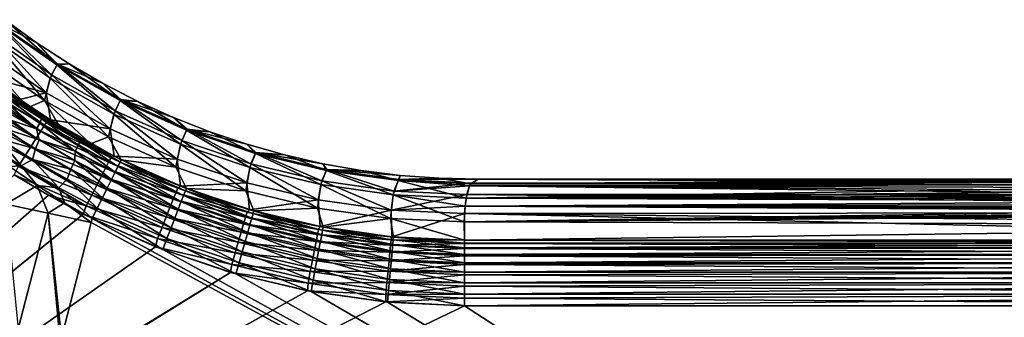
# Model space of a CAD drawing. Header units: metres. Extents: x -109 to 109, y -342 to 116.
# Tile 175 of 213: x 35.65 to 60.88, y -10.54 to -2.9. Entities that reach past the tile are written whole.
import ezdxf

# ---------------------------------------------------------------- set-up
doc = ezdxf.new("R2010")
doc.units = ezdxf.units.M
doc.layers.add('solid_505140_SW0001', color=7, linetype='CONTINUOUS')

msp = doc.modelspace()

# ---------------------------------------------------------------- linework, layer by layer
at = {"layer": 'solid_505140_SW0001'}
for points in [[(35.067875, -3.00572, 5.351166), (34.892681, -3.33939, 11.149897), (36.429066, -4.408638, 11.073771)], [(36.463432, -4.321072, -9.898973), (34.928635, -3.254394, -9.961568), (35.080879, -2.979702, -4.760851)], [(35.260212, -2.903473, 0.003438), (35.067875, -3.00572, 5.351166), (36.599083, -4.067129, 5.340884)], [(36.599083, -4.067129, 5.340884), (35.067875, -3.00572, 5.351166), (36.429066, -4.408638, 11.073771)], [(35.080879, -2.979702, -4.760851), (35.260212, -2.903473, 0.003438), (36.07296, -3.491249, 0.003421)], [(36.61232, -4.041843, -4.757231), (35.080879, -2.979702, -4.760851), (36.07296, -3.491249, 0.003421)], [(36.463432, -4.321072, -9.898973), (35.080879, -2.979702, -4.760851), (36.61232, -4.041843, -4.757231)], [(36.07296, -3.491249, 0.003421), (35.260212, -2.903473, 0.003438), (36.599083, -4.067129, 5.340884)], [(34.928635, -3.254394, -9.961568), (36.326305, -4.779798, -15.022877), (34.784046, -3.70157, -15.144427)], [(36.463432, -4.321072, -9.898973), (36.326305, -4.779798, -15.022877), (34.928635, -3.254394, -9.961568)], [(34.892681, -3.33939, 11.149897), (34.73909, -3.898459, 16.923437), (36.284477, -4.981497, 16.781658)], [(36.429066, -4.408638, 11.073771), (34.892681, -3.33939, 11.149897), (36.284477, -4.981497, 16.781658)], [(36.914261, -4.037636, 0.003412), (36.07296, -3.491249, 0.003421), (36.599083, -4.067129, 5.340884)], [(36.61232, -4.041843, -4.757231), (36.07296, -3.491249, 0.003421), (36.914261, -4.037636, 0.003412)], [(34.895683, -4.395515, -19.505692), (34.784046, -3.70157, -15.144427), (36.326305, -4.779798, -15.022877)], [(35.867847, -5.156288, 19.855707), (36.284477, -4.981497, 16.781658), (34.73909, -3.898459, 16.923437)], [(35.069805, -4.625124, 20.122934), (35.867847, -5.156288, 19.855707), (34.73909, -3.898459, 16.923437)], [(36.599083, -4.067129, 5.340884), (36.429066, -4.408638, 11.073771), (38.058987, -5.330109, 11.012005)], [(38.09129, -5.24029, -9.849556), (36.463432, -4.321072, -9.898973), (36.61232, -4.041843, -4.757231)], [(36.914261, -4.037636, 0.003412), (36.599083, -4.067129, 5.340884), (38.222336, -4.981647, 5.339346)], [(38.222336, -4.981647, 5.339346), (36.599083, -4.067129, 5.340884), (38.058987, -5.330109, 11.012005)], [(36.61232, -4.041843, -4.757231), (36.914261, -4.037636, 0.003412), (37.781986, -4.541238, 0.0034)], [(38.235886, -4.956985, -4.761808), (36.61232, -4.041843, -4.757231), (37.781986, -4.541238, 0.0034)], [(38.09129, -5.24029, -9.849556), (36.61232, -4.041843, -4.757231), (38.235886, -4.956985, -4.761808)], [(37.781986, -4.541238, 0.0034), (36.914261, -4.037636, 0.003412), (38.222336, -4.981647, 5.339346)], [(34.635487, -4.653086, -20.365656), (34.74218, -4.515807, -20.103003), (36.285698, -5.612779, -20.117085)], [(34.74218, -4.515807, -20.103003), (34.81731, -4.419144, -19.812782), (36.352924, -5.507214, -19.82803)], [(36.285698, -5.612779, -20.117085), (34.74218, -4.515807, -20.103003), (36.352924, -5.507214, -19.82803)], [(34.81731, -4.419144, -19.812782), (34.895683, -4.395515, -19.505692), (35.65332, -4.954742, -19.513861)], [(36.352924, -5.507214, -19.82803), (34.81731, -4.419144, -19.812782), (35.65332, -4.954742, -19.513861)], [(35.65332, -4.954742, -19.513861), (34.895683, -4.395515, -19.505692), (36.326305, -4.779798, -15.022877)], [(36.429066, -4.408638, 11.073771), (36.284477, -4.981497, 16.781658), (37.926186, -5.914959, 16.660227)], [(36.463432, -4.321072, -9.898973), (37.963898, -5.709087, -14.919777), (36.326305, -4.779798, -15.022877)], [(38.058987, -5.330109, 11.012005), (36.429066, -4.408638, 11.073771), (37.926186, -5.914959, 16.660227)], [(38.09129, -5.24029, -9.849556), (37.963898, -5.709087, -14.919777), (36.463432, -4.321072, -9.898973)], [(38.673916, -5.000758, 0.00338), (37.781986, -4.541238, 0.0034), (38.222336, -4.981647, 5.339346)], [(38.235886, -4.956985, -4.761808), (37.781986, -4.541238, 0.0034), (38.673916, -5.000758, 0.00338)], [(34.500889, -4.82627, -20.591726), (34.635487, -4.653086, -20.365656), (36.190983, -5.761515, -20.378088)], [(36.190983, -5.761515, -20.378088), (34.635487, -4.653086, -20.365656), (36.285698, -5.612779, -20.117085)], [(35.261955, -4.838074, 20.346222), (35.867847, -5.156288, 19.855707), (35.069805, -4.625124, 20.122934)], [(36.435219, -5.477044, -19.521587), (35.65332, -4.954742, -19.513861), (36.326305, -4.779798, -15.022877)], [(36.435219, -5.477044, -19.521587), (36.326305, -4.779798, -15.022877), (37.963898, -5.709087, -14.919777)], [(34.167267, -5.255544, -20.904585), (34.343006, -5.029413, -20.773447), (35.932919, -6.166763, -20.781368)], [(34.343006, -5.029413, -20.773447), (34.500889, -4.82627, -20.591726), (36.072029, -5.948313, -20.602079)], [(35.932919, -6.166763, -20.781368), (34.343006, -5.029413, -20.773447), (36.072029, -5.948313, -20.602079)], [(36.072029, -5.948313, -20.602079), (34.500889, -4.82627, -20.591726), (36.190983, -5.761515, -20.378088)], [(35.129322, -5.093597, 20.894123), (36.077305, -5.703556, 20.601555), (35.215725, -4.95037, 20.631096)], [(35.215725, -4.95037, 20.631096), (36.158653, -5.557516, 20.343624), (35.261955, -4.838074, 20.346222)], [(36.077305, -5.703556, 20.601555), (36.158653, -5.557516, 20.343624), (35.215725, -4.95037, 20.631096)], [(35.261955, -4.838074, 20.346222), (36.205704, -5.446738, 20.061771), (35.867847, -5.156288, 19.855707)], [(36.158653, -5.557516, 20.343624), (36.205704, -5.446738, 20.061771), (35.261955, -4.838074, 20.346222)], [(36.352924, -5.507214, -19.82803), (35.65332, -4.954742, -19.513861), (36.435219, -5.477044, -19.521587)], [(35.867847, -5.156288, 19.855707), (36.664768, -5.643636, 19.672075), (36.284477, -4.981497, 16.781658)], [(37.459381, -6.090477, 19.567213), (37.926186, -5.914959, 16.660227), (36.284477, -4.981497, 16.781658)], [(36.664768, -5.643636, 19.672075), (37.459381, -6.090477, 19.567213), (36.284477, -4.981497, 16.781658)], [(38.222336, -4.981647, 5.339346), (38.058987, -5.330109, 11.012005), (39.768139, -6.095718, 10.965144)], [(39.797974, -6.004012, -9.813751), (38.09129, -5.24029, -9.849556), (38.235886, -4.956985, -4.761808)], [(39.923542, -5.741341, 5.346566), (38.222336, -4.981647, 5.339346), (39.768139, -6.095718, 10.965144)], [(38.673916, -5.000758, 0.00338), (38.222336, -4.981647, 5.339346), (39.923542, -5.741341, 5.346566)], [(38.235886, -4.956985, -4.761808), (38.673916, -5.000758, 0.00338), (39.5877, -5.414987, 0.003371)], [(39.937473, -5.717182, -4.774542), (38.235886, -4.956985, -4.761808), (39.5877, -5.414987, 0.003371)], [(39.797974, -6.004012, -9.813751), (38.235886, -4.956985, -4.761808), (39.937473, -5.717182, -4.774542)], [(39.5877, -5.414987, 0.003371), (38.673916, -5.000758, 0.00338), (39.923542, -5.741341, 5.346566)], [(35.778435, -6.409366, -20.909801), (33.97971, -5.496904, -20.980635), (34.167267, -5.255544, -20.904585)], [(35.778435, -6.409366, -20.909801), (34.167267, -5.255544, -20.904585), (35.932919, -6.166763, -20.781368)], [(35.261578, -5.43387, 21.034607), (36.077305, -5.703556, 20.601555), (35.129322, -5.093597, 20.894123)], [(36.205704, -5.446738, 20.061771), (36.664768, -5.643636, 19.672075), (35.867847, -5.156288, 19.855707)], [(38.09129, -5.24029, -9.849556), (39.682266, -6.481176, -14.836044), (37.963898, -5.709087, -14.919777)], [(39.797974, -6.004012, -9.813751), (39.682266, -6.481176, -14.836044), (38.09129, -5.24029, -9.849556)], [(35.778435, -6.409366, -20.909801), (35.613888, -6.667797, -20.982967), (33.97971, -5.496904, -20.980635)], [(35.170223, -5.667755, 21.2059), (36.14286, -5.988686, 20.785038), (35.261578, -5.43387, 21.034607)], [(35.261578, -5.43387, 21.034607), (36.14286, -5.988686, 20.785038), (36.077305, -5.703556, 20.601555)], [(36.158653, -5.557516, 20.343624), (37.145267, -6.132637, 20.167267), (36.205704, -5.446738, 20.061771)], [(36.205704, -5.446738, 20.061771), (37.19474, -6.023346, 19.887339), (36.664768, -5.643636, 19.672075)], [(37.145267, -6.132637, 20.167267), (37.19474, -6.023346, 19.887339), (36.205704, -5.446738, 20.061771)], [(36.285698, -5.612779, -20.117085), (36.352924, -5.507214, -19.82803), (37.983776, -6.446282, -19.841496)], [(37.983776, -6.446282, -19.841496), (36.352924, -5.507214, -19.82803), (36.435219, -5.477044, -19.521587)], [(38.064732, -6.406591, -19.535593), (36.435219, -5.477044, -19.521587), (37.963898, -5.709087, -14.919777)], [(37.983776, -6.446282, -19.841496), (36.435219, -5.477044, -19.521587), (38.064732, -6.406591, -19.535593)], [(38.058987, -5.330109, 11.012005), (37.926186, -5.914959, 16.660227), (39.649513, -6.690488, 16.560234)], [(39.768139, -6.095718, 10.965144), (38.058987, -5.330109, 11.012005), (39.649513, -6.690488, 16.560234)], [(40.520973, -5.782876, 0.00336), (39.5877, -5.414987, 0.003371), (39.923542, -5.741341, 5.346566)], [(39.937473, -5.717182, -4.774542), (39.5877, -5.414987, 0.003371), (40.520973, -5.782876, 0.00336)], [(35.121643, -5.962694, 21.309807), (36.047375, -6.217794, 20.96052), (35.170223, -5.667755, 21.2059)], [(35.170223, -5.667755, 21.2059), (36.047375, -6.217794, 20.96052), (36.14286, -5.988686, 20.785038)], [(36.072029, -5.948313, -20.602079), (36.190983, -5.761515, -20.378088), (37.844315, -6.718729, -20.389019)], [(36.077305, -5.703556, 20.601555), (37.067863, -6.28117, 20.421881), (36.158653, -5.557516, 20.343624)], [(36.14286, -5.988686, 20.785038), (37.067863, -6.28117, 20.421881), (36.077305, -5.703556, 20.601555)], [(37.067863, -6.28117, 20.421881), (37.145267, -6.132637, 20.167267), (36.158653, -5.557516, 20.343624)], [(36.190983, -5.761515, -20.378088), (36.285698, -5.612779, -20.117085), (37.925652, -6.559832, -20.129496)], [(37.844315, -6.718729, -20.389019), (36.190983, -5.761515, -20.378088), (37.925652, -6.559832, -20.129496)], [(37.925652, -6.559832, -20.129496), (36.285698, -5.612779, -20.117085), (37.983776, -6.446282, -19.841496)], [(37.19474, -6.023346, 19.887339), (37.459381, -6.090477, 19.567213), (36.664768, -5.643636, 19.672075)], [(38.064732, -6.406591, -19.535593), (37.963898, -5.709087, -14.919777), (39.682266, -6.481176, -14.836044)], [(39.923542, -5.741341, 5.346566), (39.768139, -6.095718, 10.965144), (41.541531, -6.698748, 10.933599)], [(41.568562, -6.605559, -9.791871), (39.797974, -6.004012, -9.813751), (39.937473, -5.717182, -4.774542)], [(41.687943, -6.339617, 5.362483), (39.923542, -5.741341, 5.346566), (41.541531, -6.698748, 10.933599)], [(40.520973, -5.782876, 0.00336), (39.923542, -5.741341, 5.346566), (41.687943, -6.339617, 5.362483)], [(39.937473, -5.717182, -4.774542), (40.520973, -5.782876, 0.00336), (41.471329, -6.103507, 0.003333)], [(41.702312, -6.315833, -4.795323), (39.937473, -5.717182, -4.774542), (41.471329, -6.103507, 0.003333)], [(41.568562, -6.605559, -9.791871), (39.937473, -5.717182, -4.774542), (41.702312, -6.315833, -4.795323)], [(41.471329, -6.103507, 0.003333), (40.520973, -5.782876, 0.00336), (41.687943, -6.339617, 5.362483)], [(34.751511, -6.070419, 21.46493), (35.682178, -6.658961, 21.195261), (35.121643, -5.962694, 21.309807)], [(35.121643, -5.962694, 21.309807), (35.977516, -6.49479, 21.079931), (36.047375, -6.217794, 20.96052)], [(35.682178, -6.658961, 21.195261), (35.977516, -6.49479, 21.079931), (35.121643, -5.962694, 21.309807)], [(35.932919, -6.166763, -20.781368), (36.072029, -5.948313, -20.602079), (37.742558, -6.91752, -20.611155)], [(36.047375, -6.217794, 20.96052), (37.05748, -6.515295, 20.632402), (36.14286, -5.988686, 20.785038)], [(37.742558, -6.91752, -20.611155), (36.072029, -5.948313, -20.602079), (37.844315, -6.718729, -20.389019)], [(36.14286, -5.988686, 20.785038), (37.05748, -6.515295, 20.632402), (37.067863, -6.28117, 20.421881)], [(37.145267, -6.132637, 20.167267), (38.165623, -6.669662, 20.111681), (37.19474, -6.023346, 19.887339)], [(37.19474, -6.023346, 19.887339), (38.219196, -6.561531, 19.832691), (37.459381, -6.090477, 19.567213)], [(37.19474, -6.023346, 19.887339), (38.165623, -6.669662, 20.111681), (38.219196, -6.561531, 19.832691)], [(37.459381, -6.090477, 19.567213), (38.249836, -6.49968, 19.536951), (37.926186, -5.914959, 16.660227)], [(38.249836, -6.49968, 19.536951), (39.649513, -6.690488, 16.560234), (37.926186, -5.914959, 16.660227)], [(39.797974, -6.004012, -9.813751), (41.466129, -7.089201, -14.772423), (39.682266, -6.481176, -14.836044)], [(41.568562, -6.605559, -9.791871), (41.466129, -7.089201, -14.772423), (39.797974, -6.004012, -9.813751)], [(34.751511, -6.070419, 21.46493), (35.3848, -6.676499, 21.269056), (35.682178, -6.658961, 21.195261)], [(35.778435, -6.409366, -20.909801), (35.932919, -6.166763, -20.781368), (37.623875, -7.149378, -20.788279)], [(37.623875, -7.149378, -20.788279), (35.932919, -6.166763, -20.781368), (37.742558, -6.91752, -20.611155)], [(35.977516, -6.49479, 21.079931), (36.955914, -6.739938, 20.810255), (36.047375, -6.217794, 20.96052)], [(36.047375, -6.217794, 20.96052), (36.955914, -6.739938, 20.810255), (37.05748, -6.515295, 20.632402)], [(37.05748, -6.515295, 20.632402), (37.997272, -7.009478, 20.583719), (37.067863, -6.28117, 20.421881)], [(37.067863, -6.28117, 20.421881), (38.090851, -6.820586, 20.364721), (37.145267, -6.132637, 20.167267)], [(37.067863, -6.28117, 20.421881), (37.997272, -7.009478, 20.583719), (38.090851, -6.820586, 20.364721)], [(37.145267, -6.132637, 20.167267), (38.090851, -6.820586, 20.364721), (38.165623, -6.669662, 20.111681)], [(38.219196, -6.561531, 19.832691), (38.249836, -6.49968, 19.536951), (37.459381, -6.090477, 19.567213)], [(39.768139, -6.095718, 10.965144), (39.649513, -6.690488, 16.560234), (41.43903, -7.30114, 16.482571)], [(41.541531, -6.698748, 10.933599), (39.768139, -6.095718, 10.965144), (41.43903, -7.30114, 16.482571)], [(42.436378, -6.376105, 0.003315), (41.471329, -6.103507, 0.003333), (41.687943, -6.339617, 5.362483)], [(41.702312, -6.315833, -4.795323), (41.471329, -6.103507, 0.003333), (42.436378, -6.376105, 0.003315)], [(37.492344, -7.406347, -20.914307), (35.613888, -6.667797, -20.982967), (35.778435, -6.409366, -20.909801)], [(35.682178, -6.658961, 21.195261), (36.646717, -7.216481, 21.028917), (35.977516, -6.49479, 21.079931)], [(37.492344, -7.406347, -20.914307), (35.778435, -6.409366, -20.909801), (37.623875, -7.149378, -20.788279)], [(35.977516, -6.49479, 21.079931), (36.861462, -7.000334, 20.939081), (36.955914, -6.739938, 20.810255)], [(36.646717, -7.216481, 21.028917), (36.861462, -7.000334, 20.939081), (35.977516, -6.49479, 21.079931)], [(36.955914, -6.739938, 20.810255), (37.887871, -7.230299, 20.761677), (37.05748, -6.515295, 20.632402)], [(37.05748, -6.515295, 20.632402), (37.887871, -7.230299, 20.761677), (37.997272, -7.009478, 20.583719)], [(37.844315, -6.718729, -20.389019), (37.925652, -6.559832, -20.129496), (39.647797, -7.347843, -20.140041)], [(37.925652, -6.559832, -20.129496), (37.983776, -6.446282, -19.841496), (39.695736, -7.227426, -19.852955)], [(39.647797, -7.347843, -20.140041), (37.925652, -6.559832, -20.129496), (39.695736, -7.227426, -19.852955)], [(39.695736, -7.227426, -19.852955), (37.983776, -6.446282, -19.841496), (38.064732, -6.406591, -19.535593)], [(39.769676, -7.176789, -19.547487), (38.064732, -6.406591, -19.535593), (39.682266, -6.481176, -14.836044)], [(39.695736, -7.227426, -19.852955), (38.064732, -6.406591, -19.535593), (39.769676, -7.176789, -19.547487)], [(38.219196, -6.561531, 19.832691), (39.917381, -7.234559, 19.548349), (38.249836, -6.49968, 19.536951)], [(38.249836, -6.49968, 19.536951), (39.917381, -7.234559, 19.548349), (39.649513, -6.690488, 16.560234)], [(39.769676, -7.176789, -19.547487), (39.682266, -6.481176, -14.836044), (41.466129, -7.089201, -14.772423)], [(41.687943, -6.339617, 5.362483), (41.541531, -6.698748, 10.933599), (43.363602, -7.133909, 10.917644)], [(43.387573, -7.039673, -9.784107), (41.568562, -6.605559, -9.791871), (41.702312, -6.315833, -4.795323)], [(43.500221, -6.771282, 5.386956), (41.687943, -6.339617, 5.362483), (43.363602, -7.133909, 10.917644)], [(42.436378, -6.376105, 0.003315), (41.687943, -6.339617, 5.362483), (43.500221, -6.771282, 5.386956)], [(41.702312, -6.315833, -4.795323), (42.436378, -6.376105, 0.003315), (43.413708, -6.600019, 0.003292)], [(43.515076, -6.747738, -4.823969), (41.702312, -6.315833, -4.795323), (43.413708, -6.600019, 0.003292)], [(43.387573, -7.039673, -9.784107), (41.702312, -6.315833, -4.795323), (43.515076, -6.747738, -4.823969)], [(43.413708, -6.600019, 0.003292), (42.436378, -6.376105, 0.003315), (43.500221, -6.771282, 5.386956)], [(35.288883, -7.638588, 21.246939), (36.092815, -7.163865, 21.11746), (35.3848, -6.676499, 21.269056)], [(35.682178, -6.658961, 21.195261), (35.3848, -6.676499, 21.269056), (36.092815, -7.163865, 21.11746)], [(35.506176, -6.883724, -21), (35.613888, -6.667797, -20.982967), (37.352486, -7.679605, -20.984915)], [(37.492344, -7.406347, -20.914307), (37.352486, -7.679605, -20.984915), (35.613888, -6.667797, -20.982967)], [(35.682178, -6.658961, 21.195261), (36.092815, -7.163865, 21.11746), (36.646717, -7.216481, 21.028917)], [(36.861462, -7.000334, 20.939081), (37.766151, -7.47599, 20.892902), (36.955914, -6.739938, 20.810255)], [(36.955914, -6.739938, 20.810255), (37.766151, -7.47599, 20.892902), (37.887871, -7.230299, 20.761677)], [(37.742558, -6.91752, -20.611155), (37.844315, -6.718729, -20.389019), (39.581089, -7.5154, -20.398287)], [(39.581089, -7.5154, -20.398287), (37.844315, -6.718729, -20.389019), (39.647797, -7.347843, -20.140041)], [(38.165623, -6.669662, 20.111681), (38.090851, -6.820586, 20.364721), (39.787514, -7.570981, 20.369848)], [(38.219196, -6.561531, 19.832691), (38.165623, -6.669662, 20.111681), (39.848217, -7.413715, 20.118986)], [(38.165623, -6.669662, 20.111681), (39.787514, -7.570981, 20.369848), (39.848217, -7.413715, 20.118986)], [(38.219196, -6.561531, 19.832691), (39.891964, -7.30038, 19.842237), (39.917381, -7.234559, 19.548349)], [(38.219196, -6.561531, 19.832691), (39.848217, -7.413715, 20.118986), (39.891964, -7.30038, 19.842237)], [(39.917381, -7.234559, 19.548349), (41.43903, -7.30114, 16.482571), (39.649513, -6.690488, 16.560234)], [(41.541531, -6.698748, 10.933599), (41.43903, -7.30114, 16.482571), (43.278713, -7.741448, 16.427935)], [(41.568562, -6.605559, -9.791871), (43.299633, -7.527758, -14.729478), (41.466129, -7.089201, -14.772423)], [(43.363602, -7.133909, 10.917644), (41.541531, -6.698748, 10.933599), (43.278713, -7.741448, 16.427935)], [(43.387573, -7.039673, -9.784107), (43.299633, -7.527758, -14.729478), (41.568562, -6.605559, -9.791871)], [(43.500221, -6.771282, 5.386956), (43.363602, -7.133909, 10.917644), (45.218365, -7.397381, 10.917421)], [(45.239109, -7.302557, -9.790527), (43.387573, -7.039673, -9.784107), (43.515076, -6.747738, -4.823969)], [(44.400864, -6.774715, 0.003236), (43.413708, -6.600019, 0.003292), (43.500221, -6.771282, 5.386956)], [(43.515076, -6.747738, -4.823969), (43.413708, -6.600019, 0.003292), (44.400864, -6.774715, 0.003236)], [(45.344654, -7.03259, 5.419775), (43.500221, -6.771282, 5.386956), (45.218365, -7.397381, 10.917421)], [(44.400864, -6.774715, 0.003236), (43.500221, -6.771282, 5.386956), (45.344654, -7.03259, 5.419775)], [(43.515076, -6.747738, -4.823969), (44.400864, -6.774715, 0.003236), (45.395386, -6.899783, 0.003073)], [(45.36002, -7.009148, -4.860233), (43.515076, -6.747738, -4.823969), (45.395386, -6.899783, 0.003073)], [(45.239109, -7.302557, -9.790527), (43.515076, -6.747738, -4.823969), (45.36002, -7.009148, -4.860233)], [(45.395386, -6.899783, 0.003073), (44.400864, -6.774715, 0.003236), (45.344654, -7.03259, 5.419775)], [(36.380676, -7.410684, -21), (19.946413, -21.89257, -21), (35.506176, -6.883724, -21)], [(36.380676, -7.410684, -21), (35.506176, -6.883724, -21), (37.352486, -7.679605, -20.984915)], [(36.646717, -7.216481, 21.028917), (37.636002, -7.738695, 20.9732), (36.861462, -7.000334, 20.939081)], [(36.861462, -7.000334, 20.939081), (37.636002, -7.738695, 20.9732), (37.766151, -7.47599, 20.892902)], [(37.623875, -7.149378, -20.788279), (37.742558, -6.91752, -20.611155), (39.497902, -7.724346, -20.618828)], [(39.497902, -7.724346, -20.618828), (37.742558, -6.91752, -20.611155), (39.581089, -7.5154, -20.398287)], [(37.997272, -7.009478, 20.583719), (37.887871, -7.230299, 20.761677), (39.62339, -7.996182, 20.763262)], [(38.090851, -6.820586, 20.364721), (37.997272, -7.009478, 20.583719), (39.711777, -7.767203, 20.586893)], [(37.997272, -7.009478, 20.583719), (39.62339, -7.996182, 20.763262), (39.711777, -7.767203, 20.586893)], [(38.090851, -6.820586, 20.364721), (39.711777, -7.767203, 20.586893), (39.787514, -7.570981, 20.369848)], [(43.387573, -7.039673, -9.784107), (45.166481, -7.792947, -14.707592), (43.299633, -7.527758, -14.729478)], [(45.239109, -7.302557, -9.790527), (45.166481, -7.792947, -14.707592), (43.387573, -7.039673, -9.784107)], [(45.344654, -7.03259, 5.419775), (45.218365, -7.397381, 10.917421), (47.089508, -7.486574, 10.9298)], [(45.239109, -7.302557, -9.790527), (45.36002, -7.009148, -4.860233), (47.221214, -7.097668, -4.900702)], [(46.394787, -6.974935, 0.003111), (45.395386, -6.899783, 0.003073), (45.344654, -7.03259, 5.419775)], [(46.394787, -6.974935, 0.003111), (45.344654, -7.03259, 5.419775), (47.205257, -7.121171, 5.458323)], [(47.177258, -7.172569, 6.51323), (45.344654, -7.03259, 5.419775), (47.089508, -7.486574, 10.9298)], [(47.177258, -7.172569, 6.51323), (47.205257, -7.121171, 5.458323), (45.344654, -7.03259, 5.419775)], [(45.36002, -7.009148, -4.860233), (45.395386, -6.899783, 0.003073), (46.394787, -6.974935, 0.003111)], [(45.36002, -7.009148, -4.860233), (46.394787, -6.974935, 0.003111), (47.396568, -7, 0.003407)], [(47.221214, -7.097668, -4.900702), (45.36002, -7.009148, -4.860233), (47.396568, -7, 0.003407)], [(47.396568, -7, 0.003407), (46.394787, -6.974935, 0.003111), (47.205257, -7.121171, 5.458323)], [(62.078991, -7.009284, 1.511264), (47.396568, -7, 0.003407), (47.205257, -7.121171, 5.458323)], [(62.078991, -7.009284, 1.511264), (47.205257, -7.121171, 5.458323), (62.315201, -7.03676, 3.006942)], [(62.315201, -7.03676, 3.006942), (47.205257, -7.121171, 5.458323), (62.706631, -7.081299, 4.471358)], [(62.7066, -7.081296, -4.471259), (47.221214, -7.097668, -4.900702), (47.396568, -7, 0.003407)], [(62.078991, -7.009284, 1.511264), (62, -7), (47.396568, -7, 0.003407)], [(62.078983, -7.009284, -1.511186), (47.396568, -7, 0.003407), (62, -7)], [(62.315186, -7.036758, -3.006862), (47.396568, -7, 0.003407), (62.078983, -7.009284, -1.511186)], [(62.7066, -7.081296, -4.471259), (47.396568, -7, 0.003407), (62.315186, -7.036758, -3.006862)], [(35.288883, -7.638588, 21.246939), (36.377815, -7.874297, 21.06192), (36.092815, -7.163865, 21.11746)], [(36.377815, -7.874297, 21.06192), (36.798824, -7.606268, 21.028919), (36.092815, -7.163865, 21.11746)], [(36.646717, -7.216481, 21.028917), (36.092815, -7.163865, 21.11746), (36.798824, -7.606268, 21.028919)], [(36.646717, -7.216481, 21.028917), (36.798824, -7.606268, 21.028919), (37.502522, -8.008115, 21)], [(36.646717, -7.216481, 21.028917), (37.502522, -8.008115, 21), (37.636002, -7.738695, 20.9732)], [(37.492344, -7.406347, -20.914307), (37.623875, -7.149378, -20.788279), (39.401096, -7.967508, -20.794092)], [(39.401096, -7.967508, -20.794092), (37.623875, -7.149378, -20.788279), (39.497902, -7.724346, -20.618828)], [(37.887871, -7.230299, 20.761677), (37.766151, -7.47599, 20.892902), (39.525158, -8.250679, 20.893377)], [(37.887871, -7.230299, 20.761677), (39.525158, -8.250679, 20.893377), (39.62339, -7.996182, 20.763262)], [(39.647797, -7.347843, -20.140041), (39.695736, -7.227426, -19.852955), (41.473736, -7.843084, -19.862206)], [(41.473736, -7.843084, -19.862206), (39.695736, -7.227426, -19.852955), (39.769676, -7.176789, -19.547487)], [(41.535164, -7.781704, -19.557072), (39.769676, -7.176789, -19.547487), (41.466129, -7.089201, -14.772423)], [(41.473736, -7.843084, -19.862206), (39.769676, -7.176789, -19.547487), (41.535164, -7.781704, -19.557072)], [(41.593697, -8.000419, 20.125099), (39.891964, -7.30038, 19.842237), (39.848217, -7.413715, 20.118986)], [(39.891964, -7.30038, 19.842237), (41.646664, -7.813753, 19.557558), (39.917381, -7.234559, 19.548349)], [(41.62706, -7.882814, 19.849953), (41.646664, -7.813753, 19.557558), (39.891964, -7.30038, 19.842237)], [(41.593697, -8.000419, 20.125099), (41.62706, -7.882814, 19.849953), (39.891964, -7.30038, 19.842237)], [(39.917381, -7.234559, 19.548349), (41.646664, -7.813753, 19.557558), (41.43903, -7.30114, 16.482571)], [(41.646664, -7.813753, 19.557558), (43.278713, -7.741448, 16.427935), (41.43903, -7.30114, 16.482571)], [(41.535164, -7.781704, -19.557072), (41.466129, -7.089201, -14.772423), (43.299633, -7.527758, -14.729478)], [(43.363602, -7.133909, 10.917644), (43.278713, -7.741448, 16.427935), (45.152096, -8.007469, 16.396814)], [(45.218365, -7.397381, 10.917421), (43.363602, -7.133909, 10.917644), (45.152096, -8.007469, 16.396814)], [(47.107029, -7.391628, -9.807505), (45.166481, -7.792947, -14.707592), (45.239109, -7.302557, -9.790527)], [(45.239109, -7.302557, -9.790527), (47.221214, -7.097668, -4.900702), (47.177197, -7.172364, -6.509374)], [(47.107029, -7.391628, -9.807505), (45.239109, -7.302557, -9.790527), (47.177197, -7.172364, -6.509374)], [(63.938068, -7.213388, 7.242093), (47.177258, -7.172569, 6.51323), (47.089508, -7.486574, 10.9298)], [(63.938068, -7.213388, 7.242093), (47.089508, -7.486574, 10.9298), (64.765617, -7.295288, 8.517845)], [(64.765617, -7.295288, 8.517845), (47.089508, -7.486574, 10.9298), (65.722809, -7.383126, 9.700629)], [(65.72274, -7.383121, -9.700561), (47.107029, -7.391628, -9.807505), (47.177197, -7.172364, -6.509374)], [(63.249317, -7.141011, -5.888024), (47.177197, -7.172364, -6.509374), (47.221214, -7.097668, -4.900702)], [(63.938015, -7.213382, -7.241997), (47.177197, -7.172364, -6.509374), (63.249317, -7.141011, -5.888024)], [(64.765564, -7.295283, -8.51777), (47.177197, -7.172364, -6.509374), (63.938015, -7.213382, -7.241997)], [(65.72274, -7.383121, -9.700561), (47.177197, -7.172364, -6.509374), (64.765564, -7.295283, -8.51777)], [(63.249355, -7.141016, 5.888113), (47.205257, -7.121171, 5.458323), (47.177258, -7.172569, 6.51323)], [(63.249355, -7.141016, 5.888113), (47.177258, -7.172569, 6.51323), (63.938068, -7.213388, 7.242093)], [(62.706631, -7.081299, 4.471358), (47.205257, -7.121171, 5.458323), (63.249355, -7.141016, 5.888113)], [(63.249317, -7.141011, -5.888024), (47.221214, -7.097668, -4.900702), (62.7066, -7.081296, -4.471259)], [(37.277138, -7.89484, -21), (19.946413, -21.89257, -21), (36.380676, -7.410684, -21)], [(37.277138, -7.89484, -21), (36.380676, -7.410684, -21), (37.352486, -7.679605, -20.984915)], [(39.293995, -8.236538, -20.918062), (37.352486, -7.679605, -20.984915), (37.492344, -7.406347, -20.914307)], [(39.293995, -8.236538, -20.918062), (37.492344, -7.406347, -20.914307), (39.401096, -7.967508, -20.794092)], [(37.766151, -7.47599, 20.892902), (37.636002, -7.738695, 20.9732), (39.420177, -8.522649, 20.973129)], [(37.766151, -7.47599, 20.892902), (39.420177, -8.522649, 20.973129), (39.525158, -8.250679, 20.893377)], [(39.497902, -7.724346, -20.618828), (39.581089, -7.5154, -20.398287), (41.385883, -8.1436, -20.405741)], [(39.581089, -7.5154, -20.398287), (39.647797, -7.347843, -20.140041), (41.436905, -7.969071, -20.148539)], [(41.385883, -8.1436, -20.405741), (39.581089, -7.5154, -20.398287), (41.436905, -7.969071, -20.148539)], [(41.436905, -7.969071, -20.148539), (39.647797, -7.347843, -20.140041), (41.473736, -7.843084, -19.862206)], [(41.547607, -8.162874, 20.374365), (39.848217, -7.413715, 20.118986), (39.787514, -7.570981, 20.369848)], [(41.547607, -8.162874, 20.374365), (41.593697, -8.000419, 20.125099), (39.848217, -7.413715, 20.118986)], [(43.346039, -8.216923, -19.56418), (41.535164, -7.781704, -19.557072), (43.299633, -7.527758, -14.729478)], [(43.346039, -8.216923, -19.56418), (43.299633, -7.527758, -14.729478), (45.166481, -7.792947, -14.707592)], [(45.218365, -7.397381, 10.917421), (45.152096, -8.007469, 16.396814), (47.042015, -8.096442, 16.38666)], [(47.063606, -7.693296, -13.041101), (45.166481, -7.792947, -14.707592), (47.107029, -7.391628, -9.807505)], [(47.063793, -7.693492, 13.042935), (45.218365, -7.397381, 10.917421), (47.042015, -8.096442, 16.38666)], [(47.063793, -7.693492, 13.042935), (47.089508, -7.486574, 10.9298), (45.218365, -7.397381, 10.917421)], [(69.25769, -7.64314, -12.561805), (47.063606, -7.693296, -13.041101), (47.107029, -7.391628, -9.807505)], [(67.982056, -7.561011, 11.73431), (47.089508, -7.486574, 10.9298), (47.063793, -7.693492, 13.042935)], [(67.982056, -7.561011, 11.73431), (47.063793, -7.693492, 13.042935), (69.257782, -7.643146, 12.561856)], [(65.722809, -7.383126, 9.700629), (47.089508, -7.486574, 10.9298), (66.799263, -7.473047, 10.777094)], [(66.799263, -7.473047, 10.777094), (47.089508, -7.486574, 10.9298), (67.982056, -7.561011, 11.73431)], [(66.799194, -7.473042, -10.777034), (47.107029, -7.391628, -9.807505), (65.72274, -7.383121, -9.700561)], [(67.981995, -7.561007, -11.734262), (47.107029, -7.391628, -9.807505), (66.799194, -7.473042, -10.777034)], [(69.25769, -7.64314, -12.561805), (47.107029, -7.391628, -9.807505), (67.981995, -7.561007, -11.734262)], [(35.605675, -10.843703, 21.06192), (36.377815, -7.874297, 21.06192), (35.288883, -7.638588, 21.246939)], [(36.377815, -7.874297, 21.06192), (37.48003, -8.112783, 21), (36.798824, -7.606268, 21.028919)], [(36.798824, -7.606268, 21.028919), (37.48003, -8.112783, 21), (37.502522, -8.008115, 21)], [(37.277138, -7.89484, -21), (37.352486, -7.679605, -20.984915), (39.180279, -8.522202, -20.986483)], [(39.293995, -8.236538, -20.918062), (39.180279, -8.522202, -20.986483), (37.352486, -7.679605, -20.984915)], [(37.636002, -7.738695, 20.9732), (37.502522, -8.008115, 21), (39.311741, -8.803443, 21)], [(37.636002, -7.738695, 20.9732), (39.311741, -8.803443, 21), (39.420177, -8.522649, 20.973129)], [(39.401096, -7.967508, -20.794092), (39.497902, -7.724346, -20.618828), (41.322426, -8.360677, -20.624983)], [(41.322426, -8.360677, -20.624983), (39.497902, -7.724346, -20.618828), (41.385883, -8.1436, -20.405741)], [(41.423389, -8.600708, 20.765036), (39.711777, -7.767203, 20.586893), (39.62339, -7.996182, 20.763262)], [(41.490238, -8.365085, 20.58993), (39.787514, -7.570981, 20.369848), (39.711777, -7.767203, 20.586893)], [(41.423389, -8.600708, 20.765036), (41.490238, -8.365085, 20.58993), (39.711777, -7.767203, 20.586893)], [(41.490238, -8.365085, 20.58993), (41.547607, -8.162874, 20.374365), (39.787514, -7.570981, 20.369848)], [(43.301861, -8.287305, -19.86908), (41.473736, -7.843084, -19.862206), (41.535164, -7.781704, -19.557072)], [(43.301861, -8.287305, -19.86908), (41.535164, -7.781704, -19.557072), (43.346039, -8.216923, -19.56418)], [(41.62706, -7.882814, 19.849953), (43.421928, -8.231247, 19.564404), (41.646664, -7.813753, 19.557558)], [(41.646664, -7.813753, 19.557558), (43.421928, -8.231247, 19.564404), (43.278713, -7.741448, 16.427935)], [(43.421928, -8.231247, 19.564404), (45.152096, -8.007469, 16.396814), (43.278713, -7.741448, 16.427935)], [(45.186996, -8.479249, -19.568682), (43.346039, -8.216923, -19.56418), (45.166481, -7.792947, -14.707592)], [(47.063606, -7.693296, -13.041101), (47.050076, -7.882146, -14.704749), (45.166481, -7.792947, -14.707592)], [(45.186996, -8.479249, -19.568682), (45.166481, -7.792947, -14.707592), (47.050076, -7.882146, -14.704749)], [(70.611816, -7.715818, 13.250616), (47.063793, -7.693492, 13.042935), (47.042015, -8.096442, 16.38666)], [(70.611816, -7.715818, 13.250616), (47.042015, -8.096442, 16.38666), (72.028564, -7.775846, 13.793344)], [(72.028564, -7.775846, 13.793344), (47.042015, -8.096442, 16.38666), (73.492989, -7.820657, 14.184783)], [(73.492989, -7.820657, 14.184783), (47.042015, -8.096442, 16.38666), (74.98864, -7.848312, 14.420999)], [(47.063606, -7.693296, -13.041101), (76.5, -7.857665, -14.5), (47.050076, -7.882146, -14.704749)], [(70.611748, -7.715815, -13.250586), (47.063606, -7.693296, -13.041101), (69.25769, -7.64314, -12.561805)], [(74.988602, -7.848312, -14.420994), (76.5, -7.857665, -14.5), (47.063606, -7.693296, -13.041101)], [(72.028496, -7.775844, -13.793321), (47.063606, -7.693296, -13.041101), (70.611748, -7.715815, -13.250586)], [(73.49292, -7.820655, -14.184768), (47.063606, -7.693296, -13.041101), (72.028496, -7.775844, -13.793321)], [(74.988602, -7.848312, -14.420994), (47.063606, -7.693296, -13.041101), (73.49292, -7.820655, -14.184768)], [(69.257782, -7.643146, 12.561856), (47.063793, -7.693492, 13.042935), (70.611816, -7.715818, 13.250616)], [(37.277138, -7.89484, -21), (17.956543, -23.552216, -21), (19.946413, -21.89257, -21)], [(39.130192, -8.732514, -21), (17.956543, -23.552216, -21), (37.277138, -7.89484, -21)], [(35.605675, -10.843703, 21.06192), (36.684505, -11.172029, 21), (36.377815, -7.874297, 21.06192)], [(36.377815, -7.874297, 21.06192), (36.684505, -11.172029, 21), (36.715855, -11.068553, 21)], [(36.377815, -7.874297, 21.06192), (36.715855, -11.068553, 21), (37.48003, -8.112783, 21)], [(39.130192, -8.732514, -21), (37.277138, -7.89484, -21), (39.180279, -8.522202, -20.986483)], [(37.48003, -8.112783, 21), (76.5, -29.377958, 21), (37.502522, -8.008115, 21)], [(39.311741, -8.803443, 21), (37.502522, -8.008115, 21), (76.5, -29.377958, 21)], [(39.293995, -8.236538, -20.918062), (39.401096, -7.967508, -20.794092), (41.248707, -8.61285, -20.798735)], [(41.248707, -8.61285, -20.798735), (39.401096, -7.967508, -20.794092), (41.322426, -8.360677, -20.624983)], [(41.349159, -8.862354, 20.894188), (39.62339, -7.996182, 20.763262), (39.525158, -8.250679, 20.893377)], [(41.349159, -8.862354, 20.894188), (41.423389, -8.600708, 20.765036), (39.62339, -7.996182, 20.763262)], [(41.385883, -8.1436, -20.405741), (41.436905, -7.969071, -20.148539), (43.276875, -8.417414, -20.154848)], [(41.436905, -7.969071, -20.148539), (41.473736, -7.843084, -19.862206), (43.301861, -8.287305, -19.86908)], [(43.276875, -8.417414, -20.154848), (41.436905, -7.969071, -20.148539), (43.301861, -8.287305, -19.86908)], [(43.35511, -8.589652, 20.37772), (41.593697, -8.000419, 20.125099), (41.547607, -8.162874, 20.374365)], [(43.386097, -8.423436, 20.129641), (41.62706, -7.882814, 19.849953), (41.593697, -8.000419, 20.125099)], [(43.35511, -8.589652, 20.37772), (43.386097, -8.423436, 20.129641), (41.593697, -8.000419, 20.125099)], [(43.408604, -8.302712, 19.855688), (43.421928, -8.231247, 19.564404), (41.62706, -7.882814, 19.849953)], [(43.386097, -8.423436, 20.129641), (43.408604, -8.302712, 19.855688), (41.62706, -7.882814, 19.849953)], [(43.421928, -8.231247, 19.564404), (45.228481, -8.48306, 19.56875), (45.152096, -8.007469, 16.396814)], [(47.042732, -8.566908, 19.570492), (47.042015, -8.096442, 16.38666), (45.152096, -8.007469, 16.396814)], [(45.228481, -8.48306, 19.56875), (47.042732, -8.566908, 19.570492), (45.152096, -8.007469, 16.396814)], [(45.186996, -8.479249, -19.568682), (47.050076, -7.882146, -14.704749), (47.042538, -8.566907, -19.570486)], [(74.98864, -7.848312, 14.420999), (47.042015, -8.096442, 16.38666), (76.5, -7.857665, 14.5)], [(47.042015, -8.096442, 16.38666), (76.5, -8.185901, 17.038935), (76.5, -7.857665, 14.5)], [(47.050076, -7.882146, -14.704749), (76.5, -8.566907, -19.570486), (47.042538, -8.566907, -19.570486)], [(47.050076, -7.882146, -14.704749), (76.5, -7.857665, -14.5), (76.5, -8.185901, -17.038935)], [(47.050076, -7.882146, -14.704749), (76.5, -8.185901, -17.038935), (76.5, -8.566907, -19.570486)], [(37.48003, -8.112783, 21), (36.715855, -11.068553, 21), (76.5, -29.377958, 21)], [(41.167263, -8.891464, -20.921036), (39.180279, -8.522202, -20.986483), (39.293995, -8.236538, -20.918062)], [(41.167263, -8.891464, -20.921036), (39.293995, -8.236538, -20.918062), (41.248707, -8.61285, -20.798735)], [(41.269875, -9.141816, 20.973335), (39.525158, -8.250679, 20.893377), (39.420177, -8.522649, 20.973129)], [(41.269875, -9.141816, 20.973335), (41.349159, -8.862354, 20.894188), (39.525158, -8.250679, 20.893377)], [(41.322426, -8.360677, -20.624983), (41.385883, -8.1436, -20.405741), (43.242374, -8.597065, -20.41127)], [(43.242374, -8.597065, -20.41127), (41.385883, -8.1436, -20.405741), (43.276875, -8.417414, -20.154848)], [(43.316612, -8.796177, 20.592188), (41.547607, -8.162874, 20.374365), (41.490238, -8.365085, 20.58993)], [(43.316612, -8.796177, 20.592188), (43.35511, -8.589652, 20.37772), (41.547607, -8.162874, 20.374365)], [(43.276875, -8.417414, -20.154848), (43.301861, -8.287305, -19.86908), (45.163746, -8.555663, -19.873436)], [(45.163746, -8.555663, -19.873436), (43.301861, -8.287305, -19.86908), (43.346039, -8.216923, -19.56418)], [(45.163746, -8.555663, -19.873436), (43.346039, -8.216923, -19.56418), (45.186996, -8.479249, -19.568682)], [(45.210438, -8.678653, 20.132515), (43.408604, -8.302712, 19.855688), (43.386097, -8.423436, 20.129641)], [(43.408604, -8.302712, 19.855688), (45.228481, -8.48306, 19.56875), (43.421928, -8.231247, 19.564404)], [(45.221748, -8.556021, 19.859322), (45.228481, -8.48306, 19.56875), (43.408604, -8.302712, 19.855688)], [(45.210438, -8.678653, 20.132515), (45.221748, -8.556021, 19.859322), (43.408604, -8.302712, 19.855688)], [(47.042732, -8.566908, 19.570492), (76.5, -8.185901, 17.038935), (47.042015, -8.096442, 16.38666)], [(61.771366, -8.566907, 19.570486), (76.5, -8.185901, 17.038935), (47.042732, -8.566908, 19.570492)], [(39.130192, -8.732514, -21), (39.180279, -8.522202, -20.986483), (41.080891, -9.186954, -20.987682)], [(41.167263, -8.891464, -20.921036), (41.080891, -9.186954, -20.987682), (39.180279, -8.522202, -20.986483)], [(39.420177, -8.522649, 20.973129), (39.311741, -8.803443, 21), (41.188118, -9.430341, 21)], [(41.269875, -9.141816, 20.973335), (39.420177, -8.522649, 20.973129), (41.188118, -9.430341, 21)], [(41.248707, -8.61285, -20.798735), (41.322426, -8.360677, -20.624983), (43.199543, -8.820091, -20.629539)], [(43.199543, -8.820091, -20.629539), (41.322426, -8.360677, -20.624983), (43.242374, -8.597065, -20.41127)], [(43.271797, -9.036569, 20.766356), (41.490238, -8.365085, 20.58993), (41.423389, -8.600708, 20.765036)], [(43.271797, -9.036569, 20.766356), (43.316612, -8.796177, 20.592188), (41.490238, -8.365085, 20.58993)], [(43.242374, -8.597065, -20.41127), (43.276875, -8.417414, -20.154848), (45.151115, -8.688328, -20.158844)], [(45.151115, -8.688328, -20.158844), (43.276875, -8.417414, -20.154848), (45.163746, -8.555663, -19.873436)], [(45.194893, -8.847148, 20.379839), (43.386097, -8.423436, 20.129641), (43.35511, -8.589652, 20.37772)], [(45.194893, -8.847148, 20.379839), (45.210438, -8.678653, 20.132515), (43.386097, -8.423436, 20.129641)], [(45.151115, -8.688328, -20.158844), (45.163746, -8.555663, -19.873436), (47.042538, -8.645511, -19.875181)], [(45.163746, -8.555663, -19.873436), (45.186996, -8.479249, -19.568682), (47.042538, -8.566907, -19.570486)], [(47.042538, -8.640405, -19.860777), (45.163746, -8.555663, -19.873436), (47.042538, -8.566907, -19.570486)], [(47.042538, -8.640405, -19.860777), (47.042538, -8.645511, -19.875181), (45.163746, -8.555663, -19.873436)], [(45.210438, -8.678653, 20.132515), (47.042732, -8.763701, 20.133675), (45.221748, -8.556021, 19.859322)], [(45.221748, -8.556021, 19.859322), (47.042732, -8.640408, 19.860785), (45.228481, -8.48306, 19.56875)], [(45.221748, -8.556021, 19.859322), (47.042732, -8.763701, 20.133675), (47.042732, -8.640408, 19.860785)], [(47.042732, -8.640408, 19.860785), (47.042732, -8.566908, 19.570492), (45.228481, -8.48306, 19.56875)], [(76.5, -8.640405, -19.860777), (47.042538, -8.566907, -19.570486), (76.5, -8.566907, -19.570486)], [(76.5, -8.640405, -19.860777), (47.042538, -8.640405, -19.860777), (47.042538, -8.566907, -19.570486)], [(61.771366, -8.566907, 19.570486), (47.042732, -8.566908, 19.570492), (76.5, -8.640405, 19.860777)], [(47.042732, -8.640408, 19.860785), (76.5, -8.640405, 19.860777), (47.042732, -8.566908, 19.570492)], [(41.050678, -9.390879, -21), (17.956543, -23.552216, -21), (39.130192, -8.732514, -21)], [(41.050678, -9.390879, -21), (39.130192, -8.732514, -21), (41.080891, -9.186954, -20.987682)], [(41.188118, -9.430341, 21), (39.311741, -8.803443, 21), (76.5, -29.377958, 21)], [(41.167263, -8.891464, -20.921036), (41.248707, -8.61285, -20.798735), (43.149857, -9.078835, -20.802164)], [(43.149857, -9.078835, -20.802164), (41.248707, -8.61285, -20.798735), (43.199543, -8.820091, -20.629539)], [(43.222069, -9.303331, 20.894793), (41.423389, -8.600708, 20.765036), (41.349159, -8.862354, 20.894188)], [(43.222069, -9.303331, 20.894793), (43.271797, -9.036569, 20.766356), (41.423389, -8.600708, 20.765036)], [(43.149857, -9.078835, -20.802164), (43.199543, -8.820091, -20.629539), (45.112137, -9.097802, -20.632418)], [(43.199543, -8.820091, -20.629539), (43.242374, -8.597065, -20.41127), (45.133717, -8.871133, -20.414766)], [(45.112137, -9.097802, -20.632418), (43.199543, -8.820091, -20.629539), (45.133717, -8.871133, -20.414766)], [(45.133717, -8.871133, -20.414766), (43.242374, -8.597065, -20.41127), (45.151115, -8.688328, -20.158844)], [(45.15316, -9.299519, 20.767179), (43.316612, -8.796177, 20.592188), (43.271797, -9.036569, 20.766356)], [(45.175598, -9.05627, 20.593607), (43.35511, -8.589652, 20.37772), (43.316612, -8.796177, 20.592188)], [(45.15316, -9.299519, 20.767179), (45.175598, -9.05627, 20.593607), (43.316612, -8.796177, 20.592188)], [(45.175598, -9.05627, 20.593607), (45.194893, -8.847148, 20.379839), (43.35511, -8.589652, 20.37772)], [(45.133717, -8.871133, -20.414766), (45.151115, -8.688328, -20.158844), (47.042538, -8.779085, -20.160442)], [(45.133717, -8.871133, -20.414766), (47.042538, -8.779085, -20.160442), (47.042538, -8.932961, -20.380692)], [(45.151115, -8.688328, -20.158844), (47.042538, -8.645511, -19.875181), (47.042538, -8.763698, -20.133667)], [(47.042538, -8.779085, -20.160442), (45.151115, -8.688328, -20.158844), (47.042538, -8.763698, -20.133667)], [(45.194893, -8.847148, 20.379839), (47.042732, -8.932965, 20.380697), (45.210438, -8.678653, 20.132515)], [(45.210438, -8.678653, 20.132515), (47.042732, -8.932965, 20.380697), (47.042732, -8.763701, 20.133675)], [(76.5, -8.763845, -20.13393), (47.042538, -8.645511, -19.875181), (47.042538, -8.640405, -19.860777)], [(76.5, -8.640405, -19.860777), (76.5, -8.763845, -20.13393), (47.042538, -8.640405, -19.860777)], [(76.5, -8.763845, -20.13393), (47.042538, -8.763698, -20.133667), (47.042538, -8.645511, -19.875181)], [(76.5, -8.763845, -20.13393), (47.042538, -8.779085, -20.160442), (47.042538, -8.763698, -20.133667)], [(76.5, -8.763845, -20.13393), (76.5, -8.933342, -20.381155), (47.042538, -8.779085, -20.160442)], [(76.5, -8.933342, -20.381155), (47.042538, -8.932961, -20.380692), (47.042538, -8.779085, -20.160442)], [(47.042732, -8.763701, 20.133675), (76.5, -8.763845, 20.13393), (76.5, -8.640405, 19.860777)], [(47.042732, -8.640408, 19.860785), (47.042732, -8.763701, 20.133675), (76.5, -8.640405, 19.860777)], [(47.042732, -8.763701, 20.133675), (47.042732, -8.932965, 20.380697), (76.5, -8.763845, 20.13393)], [(47.042732, -8.932965, 20.380697), (76.5, -8.933342, 20.381155), (76.5, -8.763845, 20.13393)], [(43.095013, -9.364412, -20.92322), (41.080891, -9.186954, -20.987682), (41.167263, -8.891464, -20.921036)], [(43.095013, -9.364412, -20.92322), (41.167263, -8.891464, -20.921036), (43.149857, -9.078835, -20.802164)], [(43.168976, -9.588144, 20.973492), (41.349159, -8.862354, 20.894188), (41.269875, -9.141816, 20.973335)], [(43.168976, -9.588144, 20.973492), (43.222069, -9.303331, 20.894793), (41.349159, -8.862354, 20.894188)], [(43.095013, -9.364412, -20.92322), (43.149857, -9.078835, -20.802164), (45.087128, -9.360555, -20.804325)], [(45.087128, -9.360555, -20.804325), (43.149857, -9.078835, -20.802164), (45.112137, -9.097802, -20.632418)], [(45.128265, -9.569338, 20.895163), (43.271797, -9.036569, 20.766356), (43.222069, -9.303331, 20.894793)], [(45.128265, -9.569338, 20.895163), (45.15316, -9.299519, 20.767179), (43.271797, -9.036569, 20.766356)], [(45.112137, -9.097802, -20.632418), (45.133717, -8.871133, -20.414766), (47.042538, -8.962995, -20.416162)], [(45.112137, -9.097802, -20.632418), (47.042538, -8.962995, -20.416162), (47.042538, -9.142941, -20.594183)], [(47.042538, -8.962995, -20.416162), (45.133717, -8.871133, -20.414766), (47.042538, -8.932961, -20.380692)], [(45.15316, -9.299519, 20.767179), (47.042732, -9.387131, 20.767525), (45.175598, -9.05627, 20.593607)], [(45.175598, -9.05627, 20.593607), (47.042732, -9.142947, 20.594191), (45.194893, -8.847148, 20.379839)], [(45.175598, -9.05627, 20.593607), (47.042732, -9.387131, 20.767525), (47.042732, -9.142947, 20.594191)], [(45.194893, -8.847148, 20.379839), (47.042732, -9.142947, 20.594191), (47.042732, -8.932965, 20.380697)], [(76.5, -8.933342, -20.381155), (47.042538, -8.962995, -20.416162), (47.042538, -8.932961, -20.380692)], [(76.5, -8.933342, -20.381155), (76.5, -9.143626, -20.594767), (47.042538, -8.962995, -20.416162)], [(76.5, -9.143626, -20.594767), (47.042538, -9.142941, -20.594183), (47.042538, -8.962995, -20.416162)], [(47.042732, -8.932965, 20.380697), (47.042732, -9.142947, 20.594191), (76.5, -8.933342, 20.381155)], [(47.042732, -9.142947, 20.594191), (76.5, -9.143626, 20.594767), (76.5, -8.933342, 20.381155)], [(41.050678, -9.390879, -21), (41.080891, -9.186954, -20.987682), (43.036907, -9.667022, -20.988546)], [(43.095013, -9.364412, -20.92322), (43.036907, -9.667022, -20.988546), (41.080891, -9.186954, -20.987682)], [(41.269875, -9.141816, 20.973335), (41.188118, -9.430341, 21), (43.114098, -9.882094, 21)], [(43.168976, -9.588144, 20.973492), (41.269875, -9.141816, 20.973335), (43.114098, -9.882094, 21)], [(45.101696, -9.857343, 20.973577), (43.222069, -9.303331, 20.894793), (43.168976, -9.588144, 20.973492)], [(45.101696, -9.857343, 20.973577), (45.128265, -9.569338, 20.895163), (43.222069, -9.303331, 20.894793)], [(45.087128, -9.360555, -20.804325), (45.112137, -9.097802, -20.632418), (47.042538, -9.190926, -20.633566)], [(45.087128, -9.360555, -20.804325), (47.042538, -9.190926, -20.633566), (47.042538, -9.387123, -20.767521)], [(47.042538, -9.190926, -20.633566), (45.112137, -9.097802, -20.632418), (47.042538, -9.142941, -20.594183)], [(45.128265, -9.569338, 20.895163), (47.042732, -9.657941, 20.895327), (45.15316, -9.299519, 20.767179)], [(45.15316, -9.299519, 20.767179), (47.042732, -9.657941, 20.895327), (47.042732, -9.387131, 20.767525)], [(76.5, -9.143626, -20.594767), (47.042538, -9.190926, -20.633566), (47.042538, -9.142941, -20.594183)], [(76.5, -9.143626, -20.594767), (76.5, -9.388159, -20.768126), (47.042538, -9.190926, -20.633566)], [(76.5, -9.388159, -20.768126), (47.042538, -9.387123, -20.767521), (47.042538, -9.190926, -20.633566)], [(47.042732, -9.142947, 20.594191), (47.042732, -9.387131, 20.767525), (76.5, -9.143626, 20.594767)], [(47.042732, -9.387131, 20.767525), (76.5, -9.388159, 20.768126), (76.5, -9.143626, 20.594767)], [(41.050678, -9.390879, -21), (15.829648, -25.031305, -21), (17.956543, -23.552216, -21)], [(43.023293, -9.864964, -21), (15.829648, -25.031305, -21), (41.050678, -9.390879, -21)], [(43.023293, -9.864964, -21), (41.050678, -9.390879, -21), (43.036907, -9.667022, -20.988546)], [(43.114098, -9.882094, 21), (41.188118, -9.430341, 21), (76.5, -29.377958, 21)], [(45.05954, -9.650369, -20.924589), (43.036907, -9.667022, -20.988546), (43.095013, -9.364412, -20.92322)], [(45.05954, -9.650369, -20.924589), (43.095013, -9.364412, -20.92322), (45.087128, -9.360555, -20.804325)], [(43.168976, -9.588144, 20.973492), (43.114098, -9.882094, 21), (45.074364, -10.154547, 21)], [(45.101696, -9.857343, 20.973577), (43.168976, -9.588144, 20.973492), (45.074364, -10.154547, 21)], [(45.05954, -9.650369, -20.924589), (45.087128, -9.360555, -20.804325), (47.042538, -9.455051, -20.805185)], [(45.05954, -9.650369, -20.924589), (47.042538, -9.455051, -20.805185), (47.042538, -9.657931, -20.895323)], [(47.042538, -9.455051, -20.805185), (45.087128, -9.360555, -20.804325), (47.042538, -9.387123, -20.767521)], [(45.101696, -9.857343, 20.973577), (47.042732, -9.946974, 20.973627), (45.128265, -9.569338, 20.895163)], [(45.128265, -9.569338, 20.895163), (47.042732, -9.946974, 20.973627), (47.042732, -9.657941, 20.895327)], [(76.5, -9.388159, -20.768126), (47.042538, -9.455051, -20.805185), (47.042538, -9.387123, -20.767521)], [(76.5, -9.388159, -20.768126), (76.5, -9.659339, -20.895842), (47.042538, -9.455051, -20.805185)], [(76.5, -9.659339, -20.895842), (47.042538, -9.657931, -20.895323), (47.042538, -9.455051, -20.805185)], [(47.042732, -9.387131, 20.767525), (47.042732, -9.657941, 20.895327), (76.5, -9.388159, 20.768126)], [(47.042732, -9.657941, 20.895327), (76.5, -9.659339, 20.895842), (76.5, -9.388159, 20.768126)], [(43.023293, -9.864964, -21), (43.036907, -9.667022, -20.988546), (45.030327, -9.957296, -20.989079)], [(45.05954, -9.650369, -20.924589), (45.030327, -9.957296, -20.989079), (43.036907, -9.667022, -20.988546)], [(47.042538, -9.746306, -20.925133), (45.030327, -9.957296, -20.989079), (45.05954, -9.650369, -20.924589)], [(47.042538, -9.946963, -20.973627), (45.030327, -9.957296, -20.989079), (47.042538, -9.746306, -20.925133)], [(47.042538, -9.746306, -20.925133), (45.05954, -9.650369, -20.924589), (47.042538, -9.657931, -20.895323)], [(76.5, -9.659339, -20.895842), (47.042538, -9.746306, -20.925133), (47.042538, -9.657931, -20.895323)], [(76.5, -9.659339, -20.895842), (76.5, -9.948735, -20.973942), (47.042538, -9.746306, -20.925133)], [(76.5, -9.948735, -20.973942), (47.042538, -9.946963, -20.973627), (47.042538, -9.746306, -20.925133)], [(47.042732, -9.657941, 20.895327), (47.042732, -9.946974, 20.973627), (76.5, -9.659339, 20.895842)], [(47.042732, -9.946974, 20.973627), (76.5, -9.948735, 20.973942), (76.5, -9.659339, 20.895842)], [(43.023293, -9.864964, -21), (13.582163, -26.318609, -21), (15.829648, -25.031305, -21)], [(45.028267, -10.150318, -21), (13.582163, -26.318609, -21), (43.023293, -9.864964, -21)], [(45.028267, -10.150318, -21), (43.023293, -9.864964, -21), (45.030327, -9.957296, -20.989079)], [(45.074364, -10.154547, 21), (43.114098, -9.882094, 21), (76.5, -29.377958, 21)], [(45.028267, -10.150318, -21), (45.030327, -9.957296, -20.989079), (47.042538, -10.054691, -20.989286)], [(45.028267, -10.150318, -21), (47.042538, -10.054691, -20.989286), (47.042538, -10.245252, -21)], [(47.042538, -9.946963, -20.973627), (47.042538, -10.054691, -20.989286), (45.030327, -9.957296, -20.989079)], [(45.101696, -9.857343, 20.973577), (45.074364, -10.154547, 21), (47.042732, -10.245262, 21)], [(45.101696, -9.857343, 20.973577), (47.042732, -10.245262, 21), (47.042732, -9.946974, 20.973627)], [(76.5, -9.948735, -20.973942), (47.042538, -10.054691, -20.989286), (47.042538, -9.946963, -20.973627)], [(76.5, -9.948735, -20.973942), (76.5, -10.245251, -21), (47.042538, -10.054691, -20.989286)], [(47.042538, -10.054691, -20.989286), (76.5, -10.245251, -21), (47.042538, -10.245252, -21)], [(47.042732, -9.946974, 20.973627), (47.042732, -10.245262, 21), (76.5, -9.948735, 20.973942)], [(76.5, -9.948735, 20.973942), (47.042732, -10.245262, 21), (61.771366, -10.24525, 21)], [(8.789997, -28.282133, -21), (76.5, -10.245251, -21), (76.5, -29.377958, -21)], [(11.229294, -27.405241, -21), (76.5, -10.245251, -21), (8.789997, -28.282133, -21)], [(13.582163, -26.318609, -21), (76.5, -10.245251, -21), (11.229294, -27.405241, -21)], [(45.028267, -10.150318, -21), (47.042538, -10.245252, -21), (13.582163, -26.318609, -21)], [(47.042538, -10.245252, -21), (76.5, -10.245251, -21), (13.582163, -26.318609, -21)], [(47.042732, -10.245262, 21), (45.074364, -10.154547, 21), (76.5, -29.377958, 21)], [(61.771366, -10.24525, 21), (47.042732, -10.245262, 21), (76.5, -29.377958, 21)]]:
    msp.add_3dface(points, dxfattribs=at)

doc.saveas('drawing.dxf')
